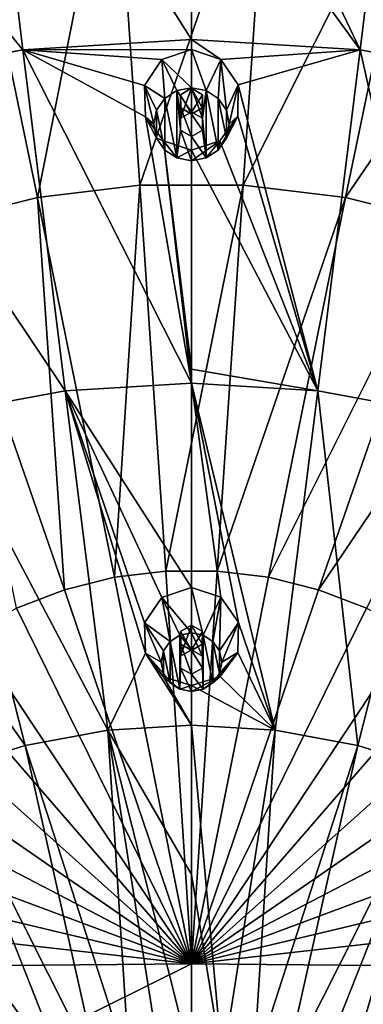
# Model space of a CAD drawing. Header units: millimetres. Extents: x -198 to 325, y 0 to 239.
# Tile 192 of 256: x -153.41 to -146.59, y 193.97 to 213.5. Entities that reach past the tile are written whole.
import ezdxf

# ---------------------------------------------------------------- set-up
doc = ezdxf.new("R2010")
doc.units = ezdxf.units.MM
doc.header["$LTSCALE"] = 65.185185
for name, color, linetype in [('2093', 7, 'CONTINUOUS'), ('2102', 7, 'CONTINUOUS'), ('2111', 7, 'CONTINUOUS'), ('2173', 7, 'CONTINUOUS'), ('2174', 7, 'CONTINUOUS'), ('2333', 7, 'CONTINUOUS'), ('2334', 7, 'CONTINUOUS'), ('2335', 7, 'CONTINUOUS'), ('2336', 7, 'CONTINUOUS'), ('2337', 7, 'CONTINUOUS'), ('2408', 7, 'CONTINUOUS'), ('2409', 7, 'CONTINUOUS'), ('2410', 7, 'CONTINUOUS'), ('2411', 7, 'CONTINUOUS'), ('2412', 7, 'CONTINUOUS')]:
    doc.layers.add(name, color=color, linetype=linetype)

msp = doc.modelspace()

# ---------------------------------------------------------------- linework, layer by layer
at = {"layer": '2093', "linetype": 'CONTINUOUS'}
for points in [[(-154.576, 217.301, 7.361), (-151.533, 217.672, 7.461), (-153.059, 209.976, 3.986), (-154.576, 217.301, 7.361)], [(-153.059, 209.976, 3.986), (-151.533, 217.672, 7.461), (-151.025, 210.224, 4.052), (-153.059, 209.976, 3.986)], [(-151.533, 217.672, 7.461), (-148.467, 217.672, 7.461), (-151.025, 210.224, 4.052), (-151.533, 217.672, 7.461)], [(-151.025, 210.224, 4.052), (-148.467, 217.672, 7.461), (-148.975, 210.224, 4.052), (-151.025, 210.224, 4.052)], [(-148.467, 217.672, 7.461), (-145.424, 217.301, 7.361), (-148.975, 210.224, 4.052), (-148.467, 217.672, 7.461)], [(-155.045, 209.483, 3.854), (-154.576, 217.301, 7.361), (-153.059, 209.976, 3.986), (-155.045, 209.483, 3.854)], [(-148.975, 210.224, 4.052), (-145.424, 217.301, 7.361), (-146.941, 209.976, 3.986), (-148.975, 210.224, 4.052)], [(-145.424, 217.301, 7.361), (-142.454, 216.564, 7.164), (-146.941, 209.976, 3.986), (-145.424, 217.301, 7.361)], [(-146.941, 209.976, 3.986), (-142.454, 216.564, 7.164), (-144.955, 209.483, 3.854), (-146.941, 209.976, 3.986)], [(-153.059, 209.976, 3.986), (-151.025, 210.224, 4.052), (-151.529, 202.44, 1.118), (-153.059, 209.976, 3.986)], [(-151.529, 202.44, 1.118), (-151.025, 210.224, 4.052), (-150.512, 202.564, 1.151), (-151.529, 202.44, 1.118)], [(-151.025, 210.224, 4.052), (-148.975, 210.224, 4.052), (-150.512, 202.564, 1.151), (-151.025, 210.224, 4.052)], [(-150.512, 202.564, 1.151), (-148.975, 210.224, 4.052), (-149.488, 202.564, 1.151), (-150.512, 202.564, 1.151)], [(-148.975, 210.224, 4.052), (-146.941, 209.976, 3.986), (-149.488, 202.564, 1.151), (-148.975, 210.224, 4.052)], [(-155.045, 209.483, 3.854), (-153.059, 209.976, 3.986), (-152.522, 202.194, 1.052), (-155.045, 209.483, 3.854)], [(-152.522, 202.194, 1.052), (-153.059, 209.976, 3.986), (-151.529, 202.44, 1.118), (-152.522, 202.194, 1.052)], [(-149.488, 202.564, 1.151), (-146.941, 209.976, 3.986), (-148.471, 202.44, 1.118), (-149.488, 202.564, 1.151)], [(-146.941, 209.976, 3.986), (-144.955, 209.483, 3.854), (-148.471, 202.44, 1.118), (-146.941, 209.976, 3.986)], [(-153.475, 201.83, 0.954), (-155.045, 209.483, 3.854), (-152.522, 202.194, 1.052), (-153.475, 201.83, 0.954)], [(-148.471, 202.44, 1.118), (-144.955, 209.483, 3.854), (-147.478, 202.194, 1.052), (-148.471, 202.44, 1.118)], [(-144.955, 209.483, 3.854), (-143.048, 208.754, 3.658), (-147.478, 202.194, 1.052), (-144.955, 209.483, 3.854)], [(-147.478, 202.194, 1.052), (-143.048, 208.754, 3.658), (-146.525, 201.83, 0.954), (-147.478, 202.194, 1.052)], [(-150, 194.767, -1.22), (-152.522, 202.194, 1.052), (-151.529, 202.44, 1.118), (-150, 194.767, -1.22)], [(-150, 194.767, -1.22), (-151.529, 202.44, 1.118), (-150.512, 202.564, 1.151), (-150, 194.767, -1.22)], [(-150, 194.767, -1.22), (-150.512, 202.564, 1.151), (-149.488, 202.564, 1.151), (-150, 194.767, -1.22)], [(-150, 194.767, -1.22), (-149.488, 202.564, 1.151), (-148.471, 202.44, 1.118), (-150, 194.767, -1.22)], [(-150, 194.767, -1.22), (-148.471, 202.44, 1.118), (-147.478, 202.194, 1.052), (-150, 194.767, -1.22)], [(-150, 194.767, -1.22), (-153.475, 201.83, 0.954), (-152.522, 202.194, 1.052), (-150, 194.767, -1.22)], [(-150, 194.767, -1.22), (-147.478, 202.194, 1.052), (-146.525, 201.83, 0.954), (-150, 194.767, -1.22)], [(-150, 194.767, -1.22), (-154.373, 201.353, 0.826), (-153.475, 201.83, 0.954), (-150, 194.767, -1.22)], [(-150, 194.767, -1.22), (-146.525, 201.83, 0.954), (-145.627, 201.353, 0.826), (-150, 194.767, -1.22)], [(-150, 194.767, -1.22), (-155.202, 200.771, 0.67), (-154.373, 201.353, 0.826), (-150, 194.767, -1.22)], [(-150, 194.767, -1.22), (-145.627, 201.353, 0.826), (-144.798, 200.771, 0.67), (-150, 194.767, -1.22)], [(-150, 194.767, -1.22), (-155.949, 200.093, 0.489), (-155.202, 200.771, 0.67), (-150, 194.767, -1.22)], [(-150, 194.767, -1.22), (-144.798, 200.771, 0.67), (-144.051, 200.093, 0.489), (-150, 194.767, -1.22)], [(-150, 194.767, -1.22), (-156.603, 199.33, 0.284), (-155.949, 200.093, 0.489), (-150, 194.767, -1.22)], [(-150, 194.767, -1.22), (-144.051, 200.093, 0.489), (-143.397, 199.33, 0.284), (-150, 194.767, -1.22)], [(-150, 194.767, -1.22), (-157.152, 198.494, 0.06), (-156.603, 199.33, 0.284), (-150, 194.767, -1.22)], [(-150, 194.767, -1.22), (-143.397, 199.33, 0.284), (-142.848, 198.494, 0.06), (-150, 194.767, -1.22)], [(-150, 194.767, -1.22), (-157.588, 197.599, -0.18), (-157.152, 198.494, 0.06), (-150, 194.767, -1.22)], [(-150, 194.767, -1.22), (-142.848, 198.494, 0.06), (-142.412, 197.599, -0.18), (-150, 194.767, -1.22)], [(-150, 194.767, -1.22), (-157.905, 196.657, -0.432), (-157.588, 197.599, -0.18), (-150, 194.767, -1.22)], [(-150, 194.767, -1.22), (-142.412, 197.599, -0.18), (-142.095, 196.657, -0.432), (-150, 194.767, -1.22)], [(-150, 194.767, -1.22), (-158.097, 195.685, -0.692), (-157.905, 196.657, -0.432), (-150, 194.767, -1.22)], [(-150, 194.767, -1.22), (-142.095, 196.657, -0.432), (-141.903, 195.685, -0.692), (-150, 194.767, -1.22)], [(-150, 194.767, -1.22), (-158.161, 194.697, -0.957), (-158.097, 195.685, -0.692), (-150, 194.767, -1.22)], [(-141.839, 194.697, -0.957), (-150, 194.767, -1.22), (-141.903, 195.685, -0.692), (-141.839, 194.697, -0.957)]]:
    msp.add_3dface(points, dxfattribs=at)
at = {"layer": '2102', "linetype": 'CONTINUOUS'}
for points in [[(-141.839, 194.697, -0.957), (-150, 190.893, -2.19), (-150, 194.767, -1.22), (-141.839, 194.697, -0.957)], [(-141.852, 190.728, -1.902), (-150, 190.893, -2.19), (-141.839, 194.697, -0.957), (-141.852, 190.728, -1.902)]]:
    msp.add_3dface(points, dxfattribs=at)
at = {"layer": '2111', "linetype": 'CONTINUOUS'}
for points in [[(-158.161, 194.697, -0.957), (-150, 194.767, -1.22), (-158.148, 190.728, -1.902), (-158.161, 194.697, -0.957)], [(-150, 194.767, -1.22), (-150, 190.893, -2.19), (-158.148, 190.728, -1.902), (-150, 194.767, -1.22)]]:
    msp.add_3dface(points, dxfattribs=at)
at = {"layer": '2173', "color": 7, "linetype": 'CONTINUOUS', "true_color": 0xe0e6ed}
for points in [[(-153.345, 212.908, 33.392), (-154.169, 219.685, 33.294), (-158.272, 218.929, 33.092), (-153.345, 212.908, 33.392)], [(-153.345, 212.908, 33.392), (-150, 213.111, 33.446), (-154.169, 219.685, 33.294), (-153.345, 212.908, 33.392)], [(-154.169, 219.685, 33.294), (-150, 213.111, 33.446), (-150, 217.526, 33.44), (-154.169, 219.685, 33.294)], [(-156.638, 212.301, 33.229), (-153.345, 212.908, 33.392), (-158.272, 218.929, 33.092), (-156.638, 212.301, 33.229)], [(-150, 213.111, 33.446), (-153.345, 212.908, 33.392), (-150, 212.914, 33.442), (-150, 213.111, 33.446)], [(-153.345, 212.908, 33.392), (-156.638, 212.301, 33.229), (-152.509, 206.139, 33.069), (-153.345, 212.908, 33.392)], [(-150, 212.914, 33.442), (-153.345, 212.908, 33.392), (-150.586, 212.712, 33.437), (-150, 212.914, 33.442)], [(-150.586, 212.712, 33.437), (-153.345, 212.908, 33.392), (-150.931, 212.199, 33.422), (-150.586, 212.712, 33.437)], [(-150.931, 212.199, 33.422), (-153.345, 212.908, 33.392), (-150.914, 211.58, 33.404), (-150.931, 212.199, 33.422)], [(-150.914, 211.58, 33.404), (-153.345, 212.908, 33.392), (-150, 206.291, 33.11), (-150.914, 211.58, 33.404)], [(-150, 206.291, 33.11), (-153.345, 212.908, 33.392), (-152.509, 206.139, 33.069), (-150, 206.291, 33.11)], [(-152.509, 206.139, 33.069), (-156.638, 212.301, 33.229), (-154.978, 205.684, 32.947), (-152.509, 206.139, 33.069)], [(-150.557, 211.1, 33.389), (-150.914, 211.58, 33.404), (-150, 206.291, 33.11), (-150.557, 211.1, 33.389)], [(-150, 210.919, 33.384), (-150.557, 211.1, 33.389), (-150, 206.573, 33.132), (-150, 210.919, 33.384)], [(-150, 206.573, 33.132), (-150.557, 211.1, 33.389), (-150, 206.291, 33.11), (-150, 206.573, 33.132)], [(-152.509, 206.139, 33.069), (-154.978, 205.684, 32.947), (-151.663, 199.405, 32.326), (-152.509, 206.139, 33.069)], [(-150, 206.291, 33.11), (-152.509, 206.139, 33.069), (-150, 202.24, 32.709), (-150, 206.291, 33.11)], [(-150, 202.24, 32.709), (-152.509, 206.139, 33.069), (-150.588, 202.042, 32.684), (-150, 202.24, 32.709)], [(-150.588, 202.042, 32.684), (-152.509, 206.139, 33.069), (-150.935, 201.536, 32.62), (-150.588, 202.042, 32.684)], [(-150.935, 201.536, 32.62), (-152.509, 206.139, 33.069), (-150.914, 200.932, 32.544), (-150.935, 201.536, 32.62)], [(-150.914, 200.932, 32.544), (-152.509, 206.139, 33.069), (-151.663, 199.405, 32.326), (-150.914, 200.932, 32.544)], [(-154.978, 205.684, 32.947), (-157.369, 204.934, 32.746), (-153.299, 199.103, 32.246), (-154.978, 205.684, 32.947)], [(-151.663, 199.405, 32.326), (-154.978, 205.684, 32.947), (-153.299, 199.103, 32.246), (-151.663, 199.405, 32.326)], [(-153.299, 199.103, 32.246), (-157.369, 204.934, 32.746), (-154.884, 198.606, 32.112), (-153.299, 199.103, 32.246)], [(-150, 199.506, 32.354), (-150.914, 200.932, 32.544), (-151.663, 199.405, 32.326), (-150, 199.506, 32.354)], [(-150.554, 200.464, 32.485), (-150.914, 200.932, 32.544), (-150, 199.506, 32.354), (-150.554, 200.464, 32.485)], [(-150, 200.291, 32.463), (-150.554, 200.464, 32.485), (-150, 199.506, 32.354), (-150, 200.291, 32.463)], [(-150, 199.506, 32.354), (-151.663, 199.405, 32.326), (-150, 196.541, 31.889), (-150, 199.506, 32.354)], [(-151.663, 199.405, 32.326), (-153.299, 199.103, 32.246), (-151.23, 192.699, 31.157), (-151.663, 199.405, 32.326)], [(-150, 196.541, 31.889), (-151.663, 199.405, 32.326), (-150, 192.813, 31.188), (-150, 196.541, 31.889)], [(-150, 192.813, 31.188), (-151.663, 199.405, 32.326), (-150.618, 192.784, 31.18), (-150, 192.813, 31.188)], [(-150.618, 192.784, 31.18), (-151.663, 199.405, 32.326), (-151.23, 192.699, 31.157), (-150.618, 192.784, 31.18)], [(-153.299, 199.103, 32.246), (-154.884, 198.606, 32.112), (-151.831, 192.558, 31.12), (-153.299, 199.103, 32.246)], [(-151.23, 192.699, 31.157), (-153.299, 199.103, 32.246), (-151.831, 192.558, 31.12), (-151.23, 192.699, 31.157)], [(-154.884, 198.606, 32.112), (-156.391, 197.921, 31.929), (-152.416, 192.363, 31.067), (-154.884, 198.606, 32.112)], [(-151.831, 192.558, 31.12), (-154.884, 198.606, 32.112), (-152.416, 192.363, 31.067), (-151.831, 192.558, 31.12)], [(-152.416, 192.363, 31.067), (-156.391, 197.921, 31.929), (-152.978, 192.115, 31.001), (-152.416, 192.363, 31.067)], [(-152.978, 192.115, 31.001), (-156.391, 197.921, 31.929), (-153.514, 191.816, 30.921), (-152.978, 192.115, 31.001)]]:
    msp.add_3dface(points, dxfattribs=at)
at = {"layer": '2174', "color": 7, "linetype": 'CONTINUOUS', "true_color": 0xe0e6ed}
for points in [[(-150, 219.938, 33.362), (-150, 217.526, 33.44), (-146.655, 212.908, 33.392), (-150, 219.938, 33.362)], [(-150, 219.938, 33.362), (-146.655, 212.908, 33.392), (-145.831, 219.685, 33.294), (-150, 219.938, 33.362)], [(-146.655, 212.908, 33.392), (-143.362, 212.301, 33.229), (-145.831, 219.685, 33.294), (-146.655, 212.908, 33.392)], [(-150, 217.526, 33.44), (-150, 213.111, 33.446), (-146.655, 212.908, 33.392), (-150, 217.526, 33.44)], [(-150, 213.111, 33.446), (-150, 212.914, 33.442), (-149.419, 212.716, 33.437), (-150, 213.111, 33.446)], [(-150, 213.111, 33.446), (-149.419, 212.716, 33.437), (-146.655, 212.908, 33.392), (-150, 213.111, 33.446)], [(-149.419, 212.716, 33.437), (-149.073, 212.212, 33.422), (-146.655, 212.908, 33.392), (-149.419, 212.716, 33.437)], [(-149.073, 212.212, 33.422), (-147.491, 206.139, 33.069), (-146.655, 212.908, 33.392), (-149.073, 212.212, 33.422)], [(-147.491, 206.139, 33.069), (-145.022, 205.684, 32.947), (-146.655, 212.908, 33.392), (-147.491, 206.139, 33.069)], [(-146.655, 212.908, 33.392), (-145.022, 205.684, 32.947), (-143.362, 212.301, 33.229), (-146.655, 212.908, 33.392)], [(-149.083, 211.588, 33.404), (-147.491, 206.139, 33.069), (-149.073, 212.212, 33.422), (-149.083, 211.588, 33.404)], [(-150.216, 212.015, 33.42), (-150, 211.629, 33.409), (-150, 212.143, 33.424), (-150.216, 212.015, 33.42)], [(-150.215, 211.755, 33.413), (-150, 211.629, 33.409), (-150.216, 212.015, 33.42), (-150.215, 211.755, 33.413)], [(-150, 212.143, 33.424), (-150, 211.629, 33.409), (-149.785, 211.755, 33.413), (-150, 212.143, 33.424)], [(-149.784, 212.015, 33.42), (-150, 212.143, 33.424), (-149.785, 211.755, 33.413), (-149.784, 212.015, 33.42)], [(-149.44, 211.102, 33.389), (-147.491, 206.139, 33.069), (-149.083, 211.588, 33.404), (-149.44, 211.102, 33.389)], [(-150, 210.919, 33.384), (-147.491, 206.139, 33.069), (-149.44, 211.102, 33.389), (-150, 210.919, 33.384)], [(-150, 210.919, 33.384), (-150, 206.573, 33.132), (-147.491, 206.139, 33.069), (-150, 210.919, 33.384)], [(-150, 206.573, 33.132), (-150, 206.291, 33.11), (-147.491, 206.139, 33.069), (-150, 206.573, 33.132)], [(-150, 206.291, 33.11), (-150, 202.24, 32.709), (-149.419, 202.047, 32.685), (-150, 206.291, 33.11)], [(-147.491, 206.139, 33.069), (-150, 206.291, 33.11), (-148.337, 199.405, 32.326), (-147.491, 206.139, 33.069)], [(-148.337, 199.405, 32.326), (-150, 206.291, 33.11), (-149.068, 201.544, 32.621), (-148.337, 199.405, 32.326)], [(-149.068, 201.544, 32.621), (-150, 206.291, 33.11), (-149.419, 202.047, 32.685), (-149.068, 201.544, 32.621)], [(-146.701, 199.103, 32.246), (-147.491, 206.139, 33.069), (-148.337, 199.405, 32.326), (-146.701, 199.103, 32.246)], [(-145.022, 205.684, 32.947), (-147.491, 206.139, 33.069), (-146.701, 199.103, 32.246), (-145.022, 205.684, 32.947)], [(-145.116, 198.606, 32.112), (-145.022, 205.684, 32.947), (-146.701, 199.103, 32.246), (-145.116, 198.606, 32.112)], [(-150.217, 201.362, 32.602), (-150, 200.987, 32.555), (-150, 201.488, 32.618), (-150.217, 201.362, 32.602)], [(-150, 201.488, 32.618), (-150, 200.987, 32.555), (-149.785, 201.111, 32.571), (-150, 201.488, 32.618)], [(-149.783, 201.363, 32.602), (-150, 201.488, 32.618), (-149.785, 201.111, 32.571), (-149.783, 201.363, 32.602)], [(-149.081, 200.945, 32.546), (-148.337, 199.405, 32.326), (-149.068, 201.544, 32.621), (-149.081, 200.945, 32.546)], [(-150.215, 201.111, 32.57), (-150, 200.987, 32.555), (-150.217, 201.362, 32.602), (-150.215, 201.111, 32.57)], [(-149.431, 200.475, 32.486), (-148.337, 199.405, 32.326), (-149.081, 200.945, 32.546), (-149.431, 200.475, 32.486)], [(-150, 200.291, 32.463), (-148.337, 199.405, 32.326), (-149.431, 200.475, 32.486), (-150, 200.291, 32.463)], [(-150, 200.291, 32.463), (-150, 199.506, 32.354), (-148.337, 199.405, 32.326), (-150, 200.291, 32.463)], [(-150, 199.506, 32.354), (-150, 196.541, 31.889), (-149.382, 192.784, 31.18), (-150, 199.506, 32.354)], [(-148.337, 199.405, 32.326), (-150, 199.506, 32.354), (-149.382, 192.784, 31.18), (-148.337, 199.405, 32.326)], [(-148.77, 192.699, 31.157), (-148.337, 199.405, 32.326), (-149.382, 192.784, 31.18), (-148.77, 192.699, 31.157)], [(-146.701, 199.103, 32.246), (-148.337, 199.405, 32.326), (-148.77, 192.699, 31.157), (-146.701, 199.103, 32.246)], [(-148.169, 192.558, 31.12), (-146.701, 199.103, 32.246), (-148.77, 192.699, 31.157), (-148.169, 192.558, 31.12)], [(-145.116, 198.606, 32.112), (-146.701, 199.103, 32.246), (-148.169, 192.558, 31.12), (-145.116, 198.606, 32.112)], [(-147.584, 192.363, 31.067), (-145.116, 198.606, 32.112), (-148.169, 192.558, 31.12), (-147.584, 192.363, 31.067)], [(-147.022, 192.115, 31.001), (-145.116, 198.606, 32.112), (-147.584, 192.363, 31.067), (-147.022, 192.115, 31.001)], [(-143.609, 197.921, 31.929), (-145.116, 198.606, 32.112), (-147.022, 192.115, 31.001), (-143.609, 197.921, 31.929)], [(-146.486, 191.816, 30.921), (-143.609, 197.921, 31.929), (-147.022, 192.115, 31.001), (-146.486, 191.816, 30.921)], [(-150, 196.541, 31.889), (-150, 192.813, 31.188), (-149.382, 192.784, 31.18), (-150, 196.541, 31.889)]]:
    msp.add_3dface(points, dxfattribs=at)
at = {"layer": '2333', "linetype": 'CONTINUOUS'}
for points in [[(-149.419, 202.047, 32.685), (-150, 202.24, 32.709), (-149.767, 201.291, 34.525), (-149.419, 202.047, 32.685)], [(-149.767, 201.291, 34.525), (-150, 202.24, 32.709), (-150, 201.336, 34.538), (-149.767, 201.291, 34.525)], [(-149.576, 201.166, 34.492), (-149.419, 202.047, 32.685), (-149.767, 201.291, 34.525), (-149.576, 201.166, 34.492)], [(-149.447, 200.979, 34.442), (-149.419, 202.047, 32.685), (-149.576, 201.166, 34.492), (-149.447, 200.979, 34.442)], [(-149.068, 201.544, 32.621), (-149.419, 202.047, 32.685), (-149.447, 200.979, 34.442), (-149.068, 201.544, 32.621)], [(-149.4, 200.757, 34.382), (-149.068, 201.544, 32.621), (-149.447, 200.979, 34.442), (-149.4, 200.757, 34.382)], [(-149.081, 200.945, 32.546), (-149.068, 201.544, 32.621), (-149.4, 200.757, 34.382), (-149.081, 200.945, 32.546)], [(-149.431, 200.475, 32.486), (-149.081, 200.945, 32.546), (-149.576, 200.348, 34.273), (-149.431, 200.475, 32.486)], [(-149.576, 200.348, 34.273), (-149.081, 200.945, 32.546), (-149.447, 200.534, 34.323), (-149.576, 200.348, 34.273)], [(-149.447, 200.534, 34.323), (-149.081, 200.945, 32.546), (-149.4, 200.757, 34.382), (-149.447, 200.534, 34.323)], [(-150, 200.291, 32.463), (-149.431, 200.475, 32.486), (-150, 200.177, 34.227), (-150, 200.291, 32.463)], [(-150, 200.177, 34.227), (-149.431, 200.475, 32.486), (-149.767, 200.223, 34.239), (-150, 200.177, 34.227)], [(-149.767, 200.223, 34.239), (-149.431, 200.475, 32.486), (-149.576, 200.348, 34.273), (-149.767, 200.223, 34.239)]]:
    msp.add_3dface(points, dxfattribs=at)
at = {"layer": '2334', "linetype": 'CONTINUOUS'}
for points in [[(-150.424, 201.166, 34.492), (-150.233, 200.223, 34.239), (-150.233, 201.291, 34.525), (-150.424, 201.166, 34.492)], [(-150, 200.998, 34.447), (-150, 201.336, 34.538), (-150.233, 201.291, 34.525), (-150, 200.998, 34.447)], [(-150.216, 200.876, 34.414), (-150, 200.998, 34.447), (-150.233, 201.291, 34.525), (-150.216, 200.876, 34.414)], [(-150.216, 200.637, 34.35), (-150.216, 200.876, 34.414), (-150.233, 201.291, 34.525), (-150.216, 200.637, 34.35)], [(-150.233, 200.223, 34.239), (-150.216, 200.637, 34.35), (-150.233, 201.291, 34.525), (-150.233, 200.223, 34.239)], [(-149.767, 201.291, 34.525), (-150, 201.336, 34.538), (-149.784, 200.876, 34.414), (-149.767, 201.291, 34.525)], [(-150, 201.336, 34.538), (-150, 200.998, 34.447), (-149.784, 200.876, 34.414), (-150, 201.336, 34.538)], [(-149.767, 200.223, 34.239), (-149.767, 201.291, 34.525), (-149.784, 200.876, 34.414), (-149.767, 200.223, 34.239)], [(-149.767, 200.223, 34.239), (-149.576, 200.348, 34.273), (-149.767, 201.291, 34.525), (-149.767, 200.223, 34.239)], [(-149.576, 200.348, 34.273), (-149.576, 201.166, 34.492), (-149.767, 201.291, 34.525), (-149.576, 200.348, 34.273)], [(-150.553, 200.979, 34.442), (-150.424, 200.348, 34.273), (-150.424, 201.166, 34.492), (-150.553, 200.979, 34.442)], [(-150.424, 200.348, 34.273), (-150.233, 200.223, 34.239), (-150.424, 201.166, 34.492), (-150.424, 200.348, 34.273)], [(-149.576, 200.348, 34.273), (-149.447, 200.534, 34.323), (-149.576, 201.166, 34.492), (-149.576, 200.348, 34.273)], [(-149.447, 200.534, 34.323), (-149.447, 200.979, 34.442), (-149.576, 201.166, 34.492), (-149.447, 200.534, 34.323)], [(-150.6, 200.757, 34.382), (-150.553, 200.534, 34.323), (-150.553, 200.979, 34.442), (-150.6, 200.757, 34.382)], [(-150.553, 200.534, 34.323), (-150.424, 200.348, 34.273), (-150.553, 200.979, 34.442), (-150.553, 200.534, 34.323)], [(-149.784, 200.637, 34.35), (-149.767, 200.223, 34.239), (-149.784, 200.876, 34.414), (-149.784, 200.637, 34.35)], [(-149.447, 200.534, 34.323), (-149.4, 200.757, 34.382), (-149.447, 200.979, 34.442), (-149.447, 200.534, 34.323)], [(-150, 200.177, 34.227), (-150.216, 200.637, 34.35), (-150.233, 200.223, 34.239), (-150, 200.177, 34.227)], [(-150.216, 200.637, 34.35), (-150, 200.177, 34.227), (-150, 200.515, 34.318), (-150.216, 200.637, 34.35)], [(-150, 200.515, 34.318), (-149.767, 200.223, 34.239), (-149.784, 200.637, 34.35), (-150, 200.515, 34.318)], [(-150, 200.177, 34.227), (-149.767, 200.223, 34.239), (-150, 200.515, 34.318), (-150, 200.177, 34.227)]]:
    msp.add_3dface(points, dxfattribs=at)
at = {"layer": '2335', "linetype": 'CONTINUOUS'}
for points in [[(-150, 201.488, 32.618), (-149.783, 201.363, 32.602), (-150, 200.998, 34.447), (-150, 201.488, 32.618)], [(-150, 200.998, 34.447), (-149.783, 201.363, 32.602), (-149.784, 200.876, 34.414), (-150, 200.998, 34.447)], [(-149.783, 201.363, 32.602), (-149.785, 201.111, 32.571), (-149.784, 200.637, 34.35), (-149.783, 201.363, 32.602)], [(-149.783, 201.363, 32.602), (-149.784, 200.637, 34.35), (-149.784, 200.876, 34.414), (-149.783, 201.363, 32.602)], [(-149.785, 201.111, 32.571), (-150, 200.987, 32.555), (-149.784, 200.637, 34.35), (-149.785, 201.111, 32.571)], [(-150, 200.987, 32.555), (-150, 200.515, 34.318), (-149.784, 200.637, 34.35), (-150, 200.987, 32.555)]]:
    msp.add_3dface(points, dxfattribs=at)
at = {"layer": '2336', "linetype": 'CONTINUOUS'}
for points in [[(-150, 202.24, 32.709), (-150.588, 202.042, 32.684), (-150, 201.336, 34.538), (-150, 202.24, 32.709)], [(-150.588, 202.042, 32.684), (-150.935, 201.536, 32.62), (-150.424, 201.166, 34.492), (-150.588, 202.042, 32.684)], [(-150, 201.336, 34.538), (-150.588, 202.042, 32.684), (-150.233, 201.291, 34.525), (-150, 201.336, 34.538)], [(-150.588, 202.042, 32.684), (-150.424, 201.166, 34.492), (-150.233, 201.291, 34.525), (-150.588, 202.042, 32.684)], [(-150.935, 201.536, 32.62), (-150.914, 200.932, 32.544), (-150.6, 200.757, 34.382), (-150.935, 201.536, 32.62)], [(-150.935, 201.536, 32.62), (-150.6, 200.757, 34.382), (-150.553, 200.979, 34.442), (-150.935, 201.536, 32.62)], [(-150.935, 201.536, 32.62), (-150.553, 200.979, 34.442), (-150.424, 201.166, 34.492), (-150.935, 201.536, 32.62)], [(-150.914, 200.932, 32.544), (-150.554, 200.464, 32.485), (-150.553, 200.534, 34.323), (-150.914, 200.932, 32.544)], [(-150.914, 200.932, 32.544), (-150.553, 200.534, 34.323), (-150.6, 200.757, 34.382), (-150.914, 200.932, 32.544)], [(-150.554, 200.464, 32.485), (-150.424, 200.348, 34.273), (-150.553, 200.534, 34.323), (-150.554, 200.464, 32.485)], [(-150.554, 200.464, 32.485), (-150, 200.291, 32.463), (-150.233, 200.223, 34.239), (-150.554, 200.464, 32.485)], [(-150.554, 200.464, 32.485), (-150.233, 200.223, 34.239), (-150.424, 200.348, 34.273), (-150.554, 200.464, 32.485)], [(-150, 200.291, 32.463), (-150, 200.177, 34.227), (-150.233, 200.223, 34.239), (-150, 200.291, 32.463)]]:
    msp.add_3dface(points, dxfattribs=at)
at = {"layer": '2337', "linetype": 'CONTINUOUS'}
for points in [[(-150.217, 201.362, 32.602), (-150, 201.488, 32.618), (-150.216, 200.876, 34.414), (-150.217, 201.362, 32.602)], [(-150, 201.488, 32.618), (-150, 200.998, 34.447), (-150.216, 200.876, 34.414), (-150, 201.488, 32.618)], [(-150.215, 201.111, 32.57), (-150.217, 201.362, 32.602), (-150.216, 200.637, 34.35), (-150.215, 201.111, 32.57)], [(-150.217, 201.362, 32.602), (-150.216, 200.876, 34.414), (-150.216, 200.637, 34.35), (-150.217, 201.362, 32.602)], [(-150.215, 201.111, 32.57), (-150.216, 200.637, 34.35), (-150, 200.515, 34.318), (-150.215, 201.111, 32.57)], [(-150, 200.987, 32.555), (-150.215, 201.111, 32.57), (-150, 200.515, 34.318), (-150, 200.987, 32.555)]]:
    msp.add_3dface(points, dxfattribs=at)
at = {"layer": '2408', "linetype": 'CONTINUOUS'}
for points in [[(-149.419, 212.716, 33.437), (-150, 212.914, 33.442), (-149.709, 212.098, 35.294), (-149.419, 212.716, 33.437)], [(-149.709, 212.098, 35.294), (-150, 212.914, 33.442), (-150, 212.155, 35.31), (-149.709, 212.098, 35.294)], [(-149.471, 211.942, 35.253), (-149.419, 212.716, 33.437), (-149.709, 212.098, 35.294), (-149.471, 211.942, 35.253)], [(-149.308, 211.709, 35.19), (-149.419, 212.716, 33.437), (-149.471, 211.942, 35.253), (-149.308, 211.709, 35.19)], [(-149.073, 212.212, 33.422), (-149.419, 212.716, 33.437), (-149.308, 211.709, 35.19), (-149.073, 212.212, 33.422)], [(-149.25, 211.431, 35.116), (-149.073, 212.212, 33.422), (-149.308, 211.709, 35.19), (-149.25, 211.431, 35.116)], [(-149.083, 211.588, 33.404), (-149.073, 212.212, 33.422), (-149.25, 211.431, 35.116), (-149.083, 211.588, 33.404)], [(-149.44, 211.102, 33.389), (-149.083, 211.588, 33.404), (-149.471, 210.919, 34.978), (-149.44, 211.102, 33.389)], [(-149.471, 210.919, 34.978), (-149.083, 211.588, 33.404), (-149.308, 211.152, 35.041), (-149.471, 210.919, 34.978)], [(-149.308, 211.152, 35.041), (-149.083, 211.588, 33.404), (-149.25, 211.431, 35.116), (-149.308, 211.152, 35.041)], [(-150, 210.919, 33.384), (-149.44, 211.102, 33.389), (-150, 210.706, 34.921), (-150, 210.919, 33.384)], [(-150, 210.706, 34.921), (-149.44, 211.102, 33.389), (-149.709, 210.763, 34.937), (-150, 210.706, 34.921)], [(-149.709, 210.763, 34.937), (-149.44, 211.102, 33.389), (-149.471, 210.919, 34.978), (-149.709, 210.763, 34.937)]]:
    msp.add_3dface(points, dxfattribs=at)
at = {"layer": '2409', "linetype": 'CONTINUOUS'}
for points in [[(-150.529, 211.942, 35.253), (-150.291, 210.763, 34.937), (-150.291, 212.098, 35.294), (-150.529, 211.942, 35.253)], [(-150, 211.672, 35.18), (-150, 212.155, 35.31), (-150.291, 212.098, 35.294), (-150, 211.672, 35.18)], [(-150.216, 211.55, 35.148), (-150, 211.672, 35.18), (-150.291, 212.098, 35.294), (-150.216, 211.55, 35.148)], [(-150.216, 211.311, 35.083), (-150.216, 211.55, 35.148), (-150.291, 212.098, 35.294), (-150.216, 211.311, 35.083)], [(-150.291, 210.763, 34.937), (-150.216, 211.311, 35.083), (-150.291, 212.098, 35.294), (-150.291, 210.763, 34.937)], [(-149.709, 212.098, 35.294), (-150, 212.155, 35.31), (-149.784, 211.55, 35.148), (-149.709, 212.098, 35.294)], [(-150, 212.155, 35.31), (-150, 211.672, 35.18), (-149.784, 211.55, 35.148), (-150, 212.155, 35.31)], [(-149.709, 210.763, 34.937), (-149.709, 212.098, 35.294), (-149.784, 211.55, 35.148), (-149.709, 210.763, 34.937)], [(-149.709, 210.763, 34.937), (-149.471, 210.919, 34.978), (-149.709, 212.098, 35.294), (-149.709, 210.763, 34.937)], [(-149.471, 210.919, 34.978), (-149.471, 211.942, 35.253), (-149.709, 212.098, 35.294), (-149.471, 210.919, 34.978)], [(-150.692, 211.709, 35.19), (-150.529, 210.919, 34.978), (-150.529, 211.942, 35.253), (-150.692, 211.709, 35.19)], [(-150.529, 210.919, 34.978), (-150.291, 210.763, 34.937), (-150.529, 211.942, 35.253), (-150.529, 210.919, 34.978)], [(-149.471, 210.919, 34.978), (-149.308, 211.152, 35.041), (-149.471, 211.942, 35.253), (-149.471, 210.919, 34.978)], [(-149.308, 211.152, 35.041), (-149.308, 211.709, 35.19), (-149.471, 211.942, 35.253), (-149.308, 211.152, 35.041)], [(-150.75, 211.431, 35.116), (-150.692, 211.152, 35.041), (-150.692, 211.709, 35.19), (-150.75, 211.431, 35.116)], [(-150.692, 211.152, 35.041), (-150.529, 210.919, 34.978), (-150.692, 211.709, 35.19), (-150.692, 211.152, 35.041)], [(-149.308, 211.152, 35.041), (-149.25, 211.431, 35.116), (-149.308, 211.709, 35.19), (-149.308, 211.152, 35.041)], [(-149.784, 211.311, 35.083), (-149.709, 210.763, 34.937), (-149.784, 211.55, 35.148), (-149.784, 211.311, 35.083)], [(-150, 210.706, 34.921), (-150.216, 211.311, 35.083), (-150.291, 210.763, 34.937), (-150, 210.706, 34.921)], [(-150.216, 211.311, 35.083), (-150, 210.706, 34.921), (-150, 211.189, 35.051), (-150.216, 211.311, 35.083)], [(-150, 211.189, 35.051), (-149.709, 210.763, 34.937), (-149.784, 211.311, 35.083), (-150, 211.189, 35.051)], [(-150, 210.706, 34.921), (-149.709, 210.763, 34.937), (-150, 211.189, 35.051), (-150, 210.706, 34.921)]]:
    msp.add_3dface(points, dxfattribs=at)
at = {"layer": '2410', "linetype": 'CONTINUOUS'}
for points in [[(-150, 212.143, 33.424), (-149.784, 212.015, 33.42), (-150, 211.672, 35.18), (-150, 212.143, 33.424)], [(-150, 211.672, 35.18), (-149.784, 212.015, 33.42), (-149.784, 211.55, 35.148), (-150, 211.672, 35.18)], [(-149.784, 212.015, 33.42), (-149.785, 211.755, 33.413), (-149.784, 211.55, 35.148), (-149.784, 212.015, 33.42)], [(-149.785, 211.755, 33.413), (-150, 211.629, 33.409), (-149.784, 211.311, 35.083), (-149.785, 211.755, 33.413)], [(-150, 211.629, 33.409), (-150, 211.189, 35.051), (-149.784, 211.311, 35.083), (-150, 211.629, 33.409)], [(-149.785, 211.755, 33.413), (-149.784, 211.311, 35.083), (-149.784, 211.55, 35.148), (-149.785, 211.755, 33.413)]]:
    msp.add_3dface(points, dxfattribs=at)
at = {"layer": '2411', "linetype": 'CONTINUOUS'}
for points in [[(-150, 212.914, 33.442), (-150.586, 212.712, 33.437), (-150, 212.155, 35.31), (-150, 212.914, 33.442)], [(-150.586, 212.712, 33.437), (-150.931, 212.199, 33.422), (-150.529, 211.942, 35.253), (-150.586, 212.712, 33.437)], [(-150, 212.155, 35.31), (-150.586, 212.712, 33.437), (-150.291, 212.098, 35.294), (-150, 212.155, 35.31)], [(-150.586, 212.712, 33.437), (-150.529, 211.942, 35.253), (-150.291, 212.098, 35.294), (-150.586, 212.712, 33.437)], [(-150.931, 212.199, 33.422), (-150.914, 211.58, 33.404), (-150.75, 211.431, 35.116), (-150.931, 212.199, 33.422)], [(-150.931, 212.199, 33.422), (-150.75, 211.431, 35.116), (-150.692, 211.709, 35.19), (-150.931, 212.199, 33.422)], [(-150.931, 212.199, 33.422), (-150.692, 211.709, 35.19), (-150.529, 211.942, 35.253), (-150.931, 212.199, 33.422)], [(-150.914, 211.58, 33.404), (-150.557, 211.1, 33.389), (-150.692, 211.152, 35.041), (-150.914, 211.58, 33.404)], [(-150.914, 211.58, 33.404), (-150.692, 211.152, 35.041), (-150.75, 211.431, 35.116), (-150.914, 211.58, 33.404)], [(-150.557, 211.1, 33.389), (-150.529, 210.919, 34.978), (-150.692, 211.152, 35.041), (-150.557, 211.1, 33.389)], [(-150.557, 211.1, 33.389), (-150, 210.919, 33.384), (-150.291, 210.763, 34.937), (-150.557, 211.1, 33.389)], [(-150.557, 211.1, 33.389), (-150.291, 210.763, 34.937), (-150.529, 210.919, 34.978), (-150.557, 211.1, 33.389)], [(-150, 210.919, 33.384), (-150, 210.706, 34.921), (-150.291, 210.763, 34.937), (-150, 210.919, 33.384)]]:
    msp.add_3dface(points, dxfattribs=at)
at = {"layer": '2412', "linetype": 'CONTINUOUS'}
for points in [[(-150.216, 212.015, 33.42), (-150, 212.143, 33.424), (-150.216, 211.55, 35.148), (-150.216, 212.015, 33.42)], [(-150, 212.143, 33.424), (-150, 211.672, 35.18), (-150.216, 211.55, 35.148), (-150, 212.143, 33.424)], [(-150.215, 211.755, 33.413), (-150.216, 212.015, 33.42), (-150.216, 211.311, 35.083), (-150.215, 211.755, 33.413)], [(-150.216, 212.015, 33.42), (-150.216, 211.55, 35.148), (-150.216, 211.311, 35.083), (-150.216, 212.015, 33.42)], [(-150.215, 211.755, 33.413), (-150.216, 211.311, 35.083), (-150, 211.189, 35.051), (-150.215, 211.755, 33.413)], [(-150, 211.629, 33.409), (-150.215, 211.755, 33.413), (-150, 211.189, 35.051), (-150, 211.629, 33.409)]]:
    msp.add_3dface(points, dxfattribs=at)

doc.saveas('drawing.dxf')
